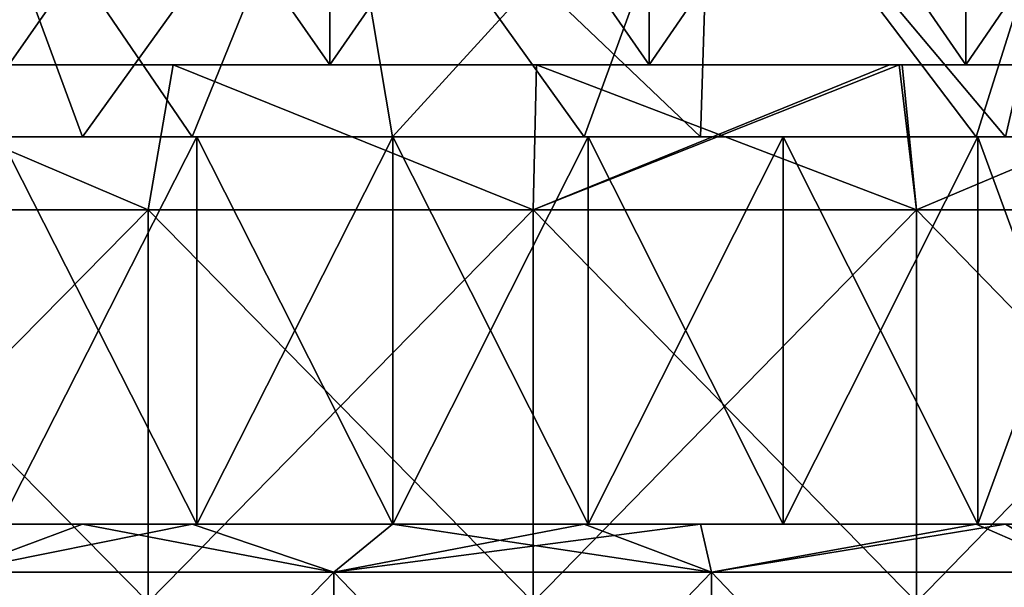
# Model space of a CAD drawing. Header units: inches. Extents: x -3.56 to 3.56, y -0.38 to 0.62.
# Tile 162 of 256: x 0.57 to 0.77, y 0.39 to 0.51. Entities that reach past the tile are written whole.
import ezdxf

# ---------------------------------------------------------------- set-up
doc = ezdxf.new("R2010")
doc.units = ezdxf.units.IN
doc.header["$LTSCALE"] = 65.185185
doc.header["$MEASUREMENT"] = 0
for name, color, linetype in [('1', 7, 'CONTINUOUS'), ('12', 7, 'CONTINUOUS'), ('13', 7, 'CONTINUOUS'), ('14', 7, 'CONTINUOUS'), ('15', 7, 'CONTINUOUS'), ('2', 7, 'CONTINUOUS'), ('3', 7, 'CONTINUOUS'), ('4', 7, 'CONTINUOUS'), ('6', 7, 'CONTINUOUS'), ('7', 7, 'CONTINUOUS')]:
    doc.layers.add(name, color=color, linetype=linetype)

msp = doc.modelspace()

# ---------------------------------------------------------------- linework, layer by layer
at = {"layer": '1', "color": 13, "linetype": 'Continuous', "true_color": 0xd67263}
for points in [[(0.56925, 0.5, 3.00273), (0.53084, 0.5, 2.92265), (0.48936, 0.5, 3.00273), (0.56925, 0.5, 3.00273)], [(0.56925, 0.5, 3.00273), (0.48936, 0.5, 3.00273), (0.50831, 0.5, 3.08281), (0.56925, 0.5, 3.00273)], [(0.50064, 0.5, -2.84311), (0.56491, 0.5, -2.81893), (0.57473, 0.5, -2.84311), (0.50064, 0.5, -2.84311)], [(0.50064, 0.5, -2.84311), (0.57473, 0.5, -2.84311), (0.5083, 0.5, -2.92319), (0.50064, 0.5, -2.84311)], [(0.505, 0.5, -3.32359), (0.51759, 0.5, -3.24351), (0.58271, 0.5, -3.32359), (0.505, 0.5, -3.32359)], [(0.505, 0.5, -3.32359), (0.58271, 0.5, -3.32359), (0.50625, 0.5, -3.40367), (0.505, 0.5, -3.32359)], [(0.58334, 0.5, 3.32305), (0.518, 0.5, 3.24297), (0.50555, 0.5, 3.32305), (0.58334, 0.5, 3.32305)], [(0.58334, 0.5, 3.32305), (0.50555, 0.5, 3.32305), (0.50707, 0.5, 3.40313), (0.58334, 0.5, 3.32305)], [(0.50625, 0.5, -3.40367), (0.58271, 0.5, -3.32359), (0.58414, 0.5, -3.40367), (0.50625, 0.5, -3.40367)], [(0.50625, 0.5, -3.40367), (0.58414, 0.5, -3.40367), (0.50959, 0.5, -3.48375), (0.50625, 0.5, -3.40367)], [(0.58509, 0.5, 3.40313), (0.58334, 0.5, 3.32305), (0.50707, 0.5, 3.40313), (0.58509, 0.5, 3.40313)], [(0.58509, 0.5, 3.40313), (0.50707, 0.5, 3.40313), (0.51135, 0.5, 3.48321), (0.58509, 0.5, 3.40313)], [(0.5083, 0.5, -2.92319), (0.57473, 0.5, -2.84311), (0.5882, 0.5, -2.92319), (0.5083, 0.5, -2.92319)], [(0.5083, 0.5, -2.92319), (0.5882, 0.5, -2.92319), (0.54967, 0.5, -3.00327), (0.5083, 0.5, -2.92319)], [(0.58738, 0.5, 3.08281), (0.56925, 0.5, 3.00273), (0.50831, 0.5, 3.08281), (0.58738, 0.5, 3.08281)], [(0.58738, 0.5, 3.08281), (0.50831, 0.5, 3.08281), (0.51965, 0.5, 3.16289), (0.58738, 0.5, 3.08281)], [(0.58643, 0.5, 2.84257), (0.50841, 0.5, 2.84257), (0.53084, 0.5, 2.92265), (0.58643, 0.5, 2.84257)], [(0.50841, 0.5, 2.84257), (0.58643, 0.5, 2.84257), (0.56491, 0.5, 2.81893), (0.50841, 0.5, 2.84257)], [(0.50959, 0.5, -3.48375), (0.58414, 0.5, -3.40367), (0.58797, 0.5, -3.48375), (0.50959, 0.5, -3.48375)], [(0.50959, 0.5, -3.48375), (0.58797, 0.5, -3.48375), (0.52393, 0.5, -3.52375), (0.50959, 0.5, -3.48375)], [(0.59, 0.5, 3.48321), (0.58509, 0.5, 3.40313), (0.51135, 0.5, 3.48321), (0.59, 0.5, 3.48321)], [(0.59, 0.5, 3.48321), (0.51135, 0.5, 3.48321), (0.52393, 0.5, 3.52375), (0.59, 0.5, 3.48321)], [(0.51759, 0.5, -3.24351), (0.51932, 0.5, -3.16343), (0.59722, 0.5, -3.24351), (0.51759, 0.5, -3.24351)], [(0.51759, 0.5, -3.24351), (0.59722, 0.5, -3.24351), (0.58271, 0.5, -3.32359), (0.51759, 0.5, -3.24351)], [(0.5977, 0.5, 3.24297), (0.51965, 0.5, 3.16289), (0.518, 0.5, 3.24297), (0.5977, 0.5, 3.24297)], [(0.5977, 0.5, 3.24297), (0.518, 0.5, 3.24297), (0.58334, 0.5, 3.32305), (0.5977, 0.5, 3.24297)], [(0.51917, 0.5, -3.08335), (0.54967, 0.5, -3.00327), (0.59823, 0.5, -3.08335), (0.51917, 0.5, -3.08335)], [(0.51917, 0.5, -3.08335), (0.59823, 0.5, -3.08335), (0.51932, 0.5, -3.16343), (0.51917, 0.5, -3.08335)], [(0.51932, 0.5, -3.16343), (0.59823, 0.5, -3.08335), (0.59921, 0.5, -3.16343), (0.51932, 0.5, -3.16343)], [(0.51932, 0.5, -3.16343), (0.59921, 0.5, -3.16343), (0.59722, 0.5, -3.24351), (0.51932, 0.5, -3.16343)], [(0.5996, 0.5, 3.16289), (0.58738, 0.5, 3.08281), (0.51965, 0.5, 3.16289), (0.5996, 0.5, 3.16289)], [(0.5996, 0.5, 3.16289), (0.51965, 0.5, 3.16289), (0.5977, 0.5, 3.24297), (0.5996, 0.5, 3.16289)], [(0.52393, 0.5, -3.52375), (0.58797, 0.5, -3.48375), (0.59845, 0.5, -3.51187), (0.52393, 0.5, -3.52375)], [(0.59845, 0.5, 3.51187), (0.59, 0.5, 3.48321), (0.52393, 0.5, 3.52375), (0.59845, 0.5, 3.51187)], [(0.61075, 0.5, 2.92265), (0.58643, 0.5, 2.84257), (0.53084, 0.5, 2.92265), (0.61075, 0.5, 2.92265)], [(0.61075, 0.5, 2.92265), (0.53084, 0.5, 2.92265), (0.56925, 0.5, 3.00273), (0.61075, 0.5, 2.92265)], [(0.54967, 0.5, -3.00327), (0.5882, 0.5, -2.92319), (0.62957, 0.5, -3.00327), (0.54967, 0.5, -3.00327)], [(0.54967, 0.5, -3.00327), (0.62957, 0.5, -3.00327), (0.59823, 0.5, -3.08335), (0.54967, 0.5, -3.00327)], [(0.56491, 0.5, -2.81893), (0.63045, 0.5, -2.80499), (0.57473, 0.5, -2.84311), (0.56491, 0.5, -2.81893)], [(0.56491, 0.5, 2.81893), (0.58643, 0.5, 2.84257), (0.63045, 0.5, 2.80499), (0.56491, 0.5, 2.81893)], [(0.64914, 0.5, 3.00273), (0.61075, 0.5, 2.92265), (0.56925, 0.5, 3.00273), (0.64914, 0.5, 3.00273)], [(0.64914, 0.5, 3.00273), (0.56925, 0.5, 3.00273), (0.58738, 0.5, 3.08281), (0.64914, 0.5, 3.00273)], [(0.57473, 0.5, -2.84311), (0.63045, 0.5, -2.80499), (0.64882, 0.5, -2.84311), (0.57473, 0.5, -2.84311)], [(0.57473, 0.5, -2.84311), (0.64882, 0.5, -2.84311), (0.5882, 0.5, -2.92319), (0.57473, 0.5, -2.84311)], [(0.58271, 0.5, -3.32359), (0.59722, 0.5, -3.24351), (0.66041, 0.5, -3.32359), (0.58271, 0.5, -3.32359)], [(0.58271, 0.5, -3.32359), (0.66041, 0.5, -3.32359), (0.58414, 0.5, -3.40367), (0.58271, 0.5, -3.32359)], [(0.66113, 0.5, 3.32305), (0.5977, 0.5, 3.24297), (0.58334, 0.5, 3.32305), (0.66113, 0.5, 3.32305)], [(0.66113, 0.5, 3.32305), (0.58334, 0.5, 3.32305), (0.58509, 0.5, 3.40313), (0.66113, 0.5, 3.32305)], [(0.58414, 0.5, -3.40367), (0.66041, 0.5, -3.32359), (0.66203, 0.5, -3.40367), (0.58414, 0.5, -3.40367)], [(0.58414, 0.5, -3.40367), (0.66203, 0.5, -3.40367), (0.58797, 0.5, -3.48375), (0.58414, 0.5, -3.40367)], [(0.66311, 0.5, 3.40313), (0.66113, 0.5, 3.32305), (0.58509, 0.5, 3.40313), (0.66311, 0.5, 3.40313)], [(0.66311, 0.5, 3.40313), (0.58509, 0.5, 3.40313), (0.59, 0.5, 3.48321), (0.66311, 0.5, 3.40313)], [(0.66445, 0.5, 2.84257), (0.58643, 0.5, 2.84257), (0.61075, 0.5, 2.92265), (0.66445, 0.5, 2.84257)], [(0.58643, 0.5, 2.84257), (0.66445, 0.5, 2.84257), (0.63045, 0.5, 2.80499), (0.58643, 0.5, 2.84257)], [(0.66645, 0.5, 3.08281), (0.64914, 0.5, 3.00273), (0.58738, 0.5, 3.08281), (0.66645, 0.5, 3.08281)], [(0.66645, 0.5, 3.08281), (0.58738, 0.5, 3.08281), (0.5996, 0.5, 3.16289), (0.66645, 0.5, 3.08281)], [(0.58797, 0.5, -3.48375), (0.66203, 0.5, -3.40367), (0.66634, 0.5, -3.48375), (0.58797, 0.5, -3.48375)], [(0.58797, 0.5, -3.48375), (0.66634, 0.5, -3.48375), (0.59845, 0.5, -3.51187), (0.58797, 0.5, -3.48375)], [(0.5882, 0.5, -2.92319), (0.64882, 0.5, -2.84311), (0.6681, 0.5, -2.92319), (0.5882, 0.5, -2.92319)], [(0.5882, 0.5, -2.92319), (0.6681, 0.5, -2.92319), (0.62957, 0.5, -3.00327), (0.5882, 0.5, -2.92319)], [(0.66866, 0.5, 3.48321), (0.66311, 0.5, 3.40313), (0.59, 0.5, 3.48321), (0.66866, 0.5, 3.48321)], [(0.66866, 0.5, 3.48321), (0.59, 0.5, 3.48321), (0.59845, 0.5, 3.51187), (0.66866, 0.5, 3.48321)], [(0.59722, 0.5, -3.24351), (0.59921, 0.5, -3.16343), (0.67686, 0.5, -3.24351), (0.59722, 0.5, -3.24351)], [(0.59722, 0.5, -3.24351), (0.67686, 0.5, -3.24351), (0.66041, 0.5, -3.32359), (0.59722, 0.5, -3.24351)], [(0.67739, 0.5, 3.24297), (0.5996, 0.5, 3.16289), (0.5977, 0.5, 3.24297), (0.67739, 0.5, 3.24297)], [(0.67739, 0.5, 3.24297), (0.5977, 0.5, 3.24297), (0.66113, 0.5, 3.32305), (0.67739, 0.5, 3.24297)], [(0.59823, 0.5, -3.08335), (0.62957, 0.5, -3.00327), (0.67729, 0.5, -3.08335), (0.59823, 0.5, -3.08335)], [(0.59823, 0.5, -3.08335), (0.67729, 0.5, -3.08335), (0.59921, 0.5, -3.16343), (0.59823, 0.5, -3.08335)], [(0.66634, 0.5, -3.48375), (0.67267, 0.5, -3.49841), (0.59845, 0.5, -3.51187), (0.66634, 0.5, -3.48375)], [(0.67267, 0.5, 3.49841), (0.66866, 0.5, 3.48321), (0.59845, 0.5, 3.51187), (0.67267, 0.5, 3.49841)], [(0.59921, 0.5, -3.16343), (0.67729, 0.5, -3.08335), (0.67911, 0.5, -3.16343), (0.59921, 0.5, -3.16343)], [(0.59921, 0.5, -3.16343), (0.67911, 0.5, -3.16343), (0.67686, 0.5, -3.24351), (0.59921, 0.5, -3.16343)], [(0.67954, 0.5, 3.16289), (0.66645, 0.5, 3.08281), (0.5996, 0.5, 3.16289), (0.67954, 0.5, 3.16289)], [(0.67954, 0.5, 3.16289), (0.5996, 0.5, 3.16289), (0.67739, 0.5, 3.24297), (0.67954, 0.5, 3.16289)], [(0.69067, 0.5, 2.92265), (0.66445, 0.5, 2.84257), (0.61075, 0.5, 2.92265), (0.69067, 0.5, 2.92265)], [(0.69067, 0.5, 2.92265), (0.61075, 0.5, 2.92265), (0.64914, 0.5, 3.00273), (0.69067, 0.5, 2.92265)], [(0.62957, 0.5, -3.00327), (0.6681, 0.5, -2.92319), (0.70948, 0.5, -3.00327), (0.62957, 0.5, -3.00327)], [(0.62957, 0.5, -3.00327), (0.70948, 0.5, -3.00327), (0.67729, 0.5, -3.08335), (0.62957, 0.5, -3.00327)], [(0.63045, 0.5, -2.80499), (0.69564, 0.5, -2.78955), (0.64882, 0.5, -2.84311), (0.63045, 0.5, -2.80499)], [(0.63045, 0.5, 2.80499), (0.66445, 0.5, 2.84257), (0.69564, 0.5, 2.78955), (0.63045, 0.5, 2.80499)], [(0.64882, 0.5, -2.84311), (0.69564, 0.5, -2.78955), (0.72291, 0.5, -2.84311), (0.64882, 0.5, -2.84311)], [(0.64882, 0.5, -2.84311), (0.72291, 0.5, -2.84311), (0.6681, 0.5, -2.92319), (0.64882, 0.5, -2.84311)], [(0.72904, 0.5, 3.00273), (0.69067, 0.5, 2.92265), (0.64914, 0.5, 3.00273), (0.72904, 0.5, 3.00273)], [(0.72904, 0.5, 3.00273), (0.64914, 0.5, 3.00273), (0.66645, 0.5, 3.08281), (0.72904, 0.5, 3.00273)], [(0.66041, 0.5, -3.32359), (0.67686, 0.5, -3.24351), (0.73811, 0.5, -3.32359), (0.66041, 0.5, -3.32359)], [(0.66041, 0.5, -3.32359), (0.73811, 0.5, -3.32359), (0.66203, 0.5, -3.40367), (0.66041, 0.5, -3.32359)], [(0.73891, 0.5, 3.32305), (0.67739, 0.5, 3.24297), (0.66113, 0.5, 3.32305), (0.73891, 0.5, 3.32305)], [(0.73891, 0.5, 3.32305), (0.66113, 0.5, 3.32305), (0.66311, 0.5, 3.40313), (0.73891, 0.5, 3.32305)], [(0.66203, 0.5, -3.40367), (0.73811, 0.5, -3.32359), (0.73992, 0.5, -3.40367), (0.66203, 0.5, -3.40367)], [(0.66203, 0.5, -3.40367), (0.73992, 0.5, -3.40367), (0.66634, 0.5, -3.48375), (0.66203, 0.5, -3.40367)], [(0.74112, 0.5, 3.40313), (0.73891, 0.5, 3.32305), (0.66311, 0.5, 3.40313), (0.74112, 0.5, 3.40313)], [(0.74112, 0.5, 3.40313), (0.66311, 0.5, 3.40313), (0.66866, 0.5, 3.48321), (0.74112, 0.5, 3.40313)], [(0.74247, 0.5, 2.84257), (0.66445, 0.5, 2.84257), (0.69067, 0.5, 2.92265), (0.74247, 0.5, 2.84257)], [(0.66445, 0.5, 2.84257), (0.74247, 0.5, 2.84257), (0.69564, 0.5, 2.78955), (0.66445, 0.5, 2.84257)], [(0.66634, 0.5, -3.48375), (0.73992, 0.5, -3.40367), (0.74473, 0.5, -3.48377), (0.66634, 0.5, -3.48375)], [(0.66634, 0.5, -3.48375), (0.74473, 0.5, -3.48377), (0.67267, 0.5, -3.49841), (0.66634, 0.5, -3.48375)], [(0.74552, 0.5, 3.08281), (0.72904, 0.5, 3.00273), (0.66645, 0.5, 3.08281), (0.74552, 0.5, 3.08281)], [(0.74552, 0.5, 3.08281), (0.66645, 0.5, 3.08281), (0.67954, 0.5, 3.16289), (0.74552, 0.5, 3.08281)], [(0.6681, 0.5, -2.92319), (0.72291, 0.5, -2.84311), (0.748, 0.5, -2.92319), (0.6681, 0.5, -2.92319)], [(0.6681, 0.5, -2.92319), (0.748, 0.5, -2.92319), (0.70948, 0.5, -3.00327), (0.6681, 0.5, -2.92319)], [(0.74731, 0.5, 3.48322), (0.74112, 0.5, 3.40313), (0.66866, 0.5, 3.48321), (0.74731, 0.5, 3.48322)], [(0.74731, 0.5, 3.48322), (0.66866, 0.5, 3.48321), (0.67267, 0.5, 3.49841), (0.74731, 0.5, 3.48322)], [(0.67686, 0.5, -3.24351), (0.67911, 0.5, -3.16343), (0.75649, 0.5, -3.24351), (0.67686, 0.5, -3.24351)], [(0.67686, 0.5, -3.24351), (0.75649, 0.5, -3.24351), (0.73811, 0.5, -3.32359), (0.67686, 0.5, -3.24351)], [(0.67729, 0.5, -3.08335), (0.70948, 0.5, -3.00327), (0.75635, 0.5, -3.08335), (0.67729, 0.5, -3.08335)], [(0.67729, 0.5, -3.08335), (0.75635, 0.5, -3.08335), (0.67911, 0.5, -3.16343), (0.67729, 0.5, -3.08335)], [(0.75709, 0.5, 3.24297), (0.67954, 0.5, 3.16289), (0.67739, 0.5, 3.24297), (0.75709, 0.5, 3.24297)], [(0.75709, 0.5, 3.24297), (0.67739, 0.5, 3.24297), (0.73891, 0.5, 3.32305), (0.75709, 0.5, 3.24297)], [(0.67911, 0.5, -3.16343), (0.75635, 0.5, -3.08335), (0.759, 0.5, -3.16343), (0.67911, 0.5, -3.16343)], [(0.67911, 0.5, -3.16343), (0.759, 0.5, -3.16343), (0.75649, 0.5, -3.24351), (0.67911, 0.5, -3.16343)], [(0.75949, 0.5, 3.16289), (0.74552, 0.5, 3.08281), (0.67954, 0.5, 3.16289), (0.75949, 0.5, 3.16289)], [(0.75949, 0.5, 3.16289), (0.67954, 0.5, 3.16289), (0.75709, 0.5, 3.24297), (0.75949, 0.5, 3.16289)], [(0.77058, 0.5, 2.92265), (0.74247, 0.5, 2.84257), (0.69067, 0.5, 2.92265), (0.77058, 0.5, 2.92265)], [(0.77058, 0.5, 2.92265), (0.69067, 0.5, 2.92265), (0.72904, 0.5, 3.00273), (0.77058, 0.5, 2.92265)], [(0.69564, 0.5, -2.78955), (0.76036, 0.5, -2.77263), (0.72291, 0.5, -2.84311), (0.69564, 0.5, -2.78955)], [(0.69564, 0.5, 2.78955), (0.74247, 0.5, 2.84257), (0.76036, 0.5, 2.77263), (0.69564, 0.5, 2.78955)], [(0.70948, 0.5, -3.00327), (0.748, 0.5, -2.92319), (0.78939, 0.5, -3.00327), (0.70948, 0.5, -3.00327)], [(0.70948, 0.5, -3.00327), (0.78939, 0.5, -3.00327), (0.75635, 0.5, -3.08335), (0.70948, 0.5, -3.00327)], [(0.76036, 0.5, -2.77263), (0.7939, 0.5, -2.76321), (0.72291, 0.5, -2.84311), (0.76036, 0.5, -2.77263)], [(0.72291, 0.5, -2.84311), (0.7939, 0.5, -2.76321), (0.797, 0.5, -2.84311), (0.72291, 0.5, -2.84311)], [(0.72291, 0.5, -2.84311), (0.797, 0.5, -2.84311), (0.748, 0.5, -2.92319), (0.72291, 0.5, -2.84311)], [(0.80893, 0.5, 3.00273), (0.77058, 0.5, 2.92265), (0.72904, 0.5, 3.00273), (0.80893, 0.5, 3.00273)], [(0.80893, 0.5, 3.00273), (0.72904, 0.5, 3.00273), (0.74552, 0.5, 3.08281), (0.80893, 0.5, 3.00273)], [(0.73811, 0.5, -3.32359), (0.75649, 0.5, -3.24351), (0.81582, 0.5, -3.32359), (0.73811, 0.5, -3.32359)], [(0.73811, 0.5, -3.32359), (0.81582, 0.5, -3.32359), (0.73992, 0.5, -3.40367), (0.73811, 0.5, -3.32359)], [(0.8167, 0.5, 3.32305), (0.75709, 0.5, 3.24297), (0.73891, 0.5, 3.32305), (0.8167, 0.5, 3.32305)], [(0.8167, 0.5, 3.32305), (0.73891, 0.5, 3.32305), (0.74112, 0.5, 3.40313), (0.8167, 0.5, 3.32305)], [(0.73992, 0.5, -3.40367), (0.81582, 0.5, -3.32359), (0.81782, 0.5, -3.40367), (0.73992, 0.5, -3.40367)], [(0.73992, 0.5, -3.40367), (0.81782, 0.5, -3.40367), (0.74473, 0.5, -3.48377), (0.73992, 0.5, -3.40367)], [(0.81914, 0.5, 3.40313), (0.8167, 0.5, 3.32305), (0.74112, 0.5, 3.40313), (0.81914, 0.5, 3.40313)], [(0.81914, 0.5, 3.40313), (0.74112, 0.5, 3.40313), (0.74731, 0.5, 3.48322), (0.81914, 0.5, 3.40313)], [(0.82049, 0.5, 2.84257), (0.74247, 0.5, 2.84257), (0.77058, 0.5, 2.92265), (0.82049, 0.5, 2.84257)], [(0.74247, 0.5, 2.84257), (0.82049, 0.5, 2.84257), (0.76036, 0.5, 2.77263), (0.74247, 0.5, 2.84257)], [(0.74473, 0.5, -3.48377), (0.81782, 0.5, -3.40367), (0.74673, 0.5, -3.48334), (0.74473, 0.5, -3.48377)], [(0.82459, 0.5, 3.08281), (0.80893, 0.5, 3.00273), (0.74552, 0.5, 3.08281), (0.82459, 0.5, 3.08281)], [(0.82459, 0.5, 3.08281), (0.74552, 0.5, 3.08281), (0.75949, 0.5, 3.16289), (0.82459, 0.5, 3.08281)], [(0.74673, 0.5, -3.48334), (0.81782, 0.5, -3.40367), (0.82053, 0.5, -3.46669), (0.74673, 0.5, -3.48334)], [(0.82053, 0.5, 3.46669), (0.81914, 0.5, 3.40313), (0.74731, 0.5, 3.48322), (0.82053, 0.5, 3.46669)], [(0.748, 0.5, -2.92319), (0.797, 0.5, -2.84311), (0.8279, 0.5, -2.92319), (0.748, 0.5, -2.92319)], [(0.748, 0.5, -2.92319), (0.8279, 0.5, -2.92319), (0.78939, 0.5, -3.00327), (0.748, 0.5, -2.92319)], [(0.75635, 0.5, -3.08335), (0.78939, 0.5, -3.00327), (0.83541, 0.5, -3.08335), (0.75635, 0.5, -3.08335)], [(0.75635, 0.5, -3.08335), (0.83541, 0.5, -3.08335), (0.759, 0.5, -3.16343), (0.75635, 0.5, -3.08335)], [(0.75649, 0.5, -3.24351), (0.759, 0.5, -3.16343), (0.83613, 0.5, -3.24351), (0.75649, 0.5, -3.24351)], [(0.75649, 0.5, -3.24351), (0.83613, 0.5, -3.24351), (0.81582, 0.5, -3.32359), (0.75649, 0.5, -3.24351)], [(0.83679, 0.5, 3.24297), (0.75949, 0.5, 3.16289), (0.75709, 0.5, 3.24297), (0.83679, 0.5, 3.24297)], [(0.83679, 0.5, 3.24297), (0.75709, 0.5, 3.24297), (0.8167, 0.5, 3.32305), (0.83679, 0.5, 3.24297)], [(0.759, 0.5, -3.16343), (0.83541, 0.5, -3.08335), (0.8389, 0.5, -3.16343), (0.759, 0.5, -3.16343)], [(0.759, 0.5, -3.16343), (0.8389, 0.5, -3.16343), (0.83613, 0.5, -3.24351), (0.759, 0.5, -3.16343)], [(0.83944, 0.5, 3.16289), (0.82459, 0.5, 3.08281), (0.75949, 0.5, 3.16289), (0.83944, 0.5, 3.16289)], [(0.83944, 0.5, 3.16289), (0.75949, 0.5, 3.16289), (0.83679, 0.5, 3.24297), (0.83944, 0.5, 3.16289)], [(0.76036, 0.5, 2.77263), (0.82049, 0.5, 2.84257), (0.79578, 0.5, 2.76267), (0.76036, 0.5, 2.77263)]]:
    msp.add_3dface(points, dxfattribs=at)
at = {"layer": '12', "color": 13, "linetype": 'Continuous', "true_color": 0xd67263}
for points in [[(0.52221, 0.40625, -2.63625), (0.57993, 0.40625, -2.62416), (0.60328, 0.40625, -2.69428), (0.52221, 0.40625, -2.63625)], [(0.52221, 0.40625, -2.63625), (0.60328, 0.40625, -2.69428), (0.5631, 0.40625, -2.70296), (0.52221, 0.40625, -2.63625)], [(0.57993, 0.40625, 2.62416), (0.52221, 0.40625, 2.63625), (0.60328, 0.40625, 2.69428), (0.57993, 0.40625, 2.62416)], [(0.52221, 0.40625, 2.63625), (0.52273, 0.40625, 2.71105), (0.60328, 0.40625, 2.69428), (0.52221, 0.40625, 2.63625)], [(0.52273, 0.40625, 2.71105), (0.5631, 0.40625, 2.70296), (0.60328, 0.40625, 2.69428), (0.52273, 0.40625, 2.71105)], [(0.57993, 0.40625, -2.62416), (0.60233, 0.40625, -2.61911), (0.60328, 0.40625, -2.69428), (0.57993, 0.40625, -2.62416)], [(0.60233, 0.40625, 2.61911), (0.57993, 0.40625, 2.62416), (0.60328, 0.40625, 2.69428), (0.60233, 0.40625, 2.61911)], [(0.60233, 0.40625, -2.61911), (0.64326, 0.40625, -2.60936), (0.68322, 0.40625, -2.67512), (0.60233, 0.40625, -2.61911)], [(0.60233, 0.40625, -2.61911), (0.68322, 0.40625, -2.67512), (0.64329, 0.40625, -2.68501), (0.60233, 0.40625, -2.61911)], [(0.60233, 0.40625, -2.61911), (0.64329, 0.40625, -2.68501), (0.60328, 0.40625, -2.69428), (0.60233, 0.40625, -2.61911)], [(0.64326, 0.40625, 2.60936), (0.60233, 0.40625, 2.61911), (0.68322, 0.40625, 2.67512), (0.64326, 0.40625, 2.60936)], [(0.60233, 0.40625, 2.61911), (0.60328, 0.40625, 2.69428), (0.68322, 0.40625, 2.67512), (0.60233, 0.40625, 2.61911)], [(0.60328, 0.40625, 2.69428), (0.64329, 0.40625, 2.68501), (0.68322, 0.40625, 2.67512), (0.60328, 0.40625, 2.69428)], [(0.64326, 0.40625, -2.60936), (0.68242, 0.40625, -2.5994), (0.68322, 0.40625, -2.67512), (0.64326, 0.40625, -2.60936)], [(0.68242, 0.40625, 2.5994), (0.64326, 0.40625, 2.60936), (0.68322, 0.40625, 2.67512), (0.68242, 0.40625, 2.5994)], [(0.68242, 0.40625, -2.5994), (0.70613, 0.40625, -2.59307), (0.76277, 0.40625, -2.65352), (0.68242, 0.40625, -2.5994)], [(0.68242, 0.40625, -2.5994), (0.76277, 0.40625, -2.65352), (0.72305, 0.40625, -2.66462), (0.68242, 0.40625, -2.5994)], [(0.68242, 0.40625, -2.5994), (0.72305, 0.40625, -2.66462), (0.68322, 0.40625, -2.67512), (0.68242, 0.40625, -2.5994)], [(0.70613, 0.40625, 2.59307), (0.68242, 0.40625, 2.5994), (0.76277, 0.40625, 2.65352), (0.70613, 0.40625, 2.59307)], [(0.68242, 0.40625, 2.5994), (0.68322, 0.40625, 2.67512), (0.76277, 0.40625, 2.65352), (0.68242, 0.40625, 2.5994)], [(0.68322, 0.40625, 2.67512), (0.72305, 0.40625, 2.66462), (0.76277, 0.40625, 2.65352), (0.68322, 0.40625, 2.67512)], [(0.70613, 0.40625, -2.59307), (0.76246, 0.40625, -2.57707), (0.76277, 0.40625, -2.65352), (0.70613, 0.40625, -2.59307)], [(0.76246, 0.40625, 2.57707), (0.70613, 0.40625, 2.59307), (0.76277, 0.40625, 2.65352), (0.76246, 0.40625, 2.57707)], [(0.76246, 0.40625, -2.57707), (0.76844, 0.40625, -2.5753), (0.84288, 0.40625, -2.62917), (0.76246, 0.40625, -2.57707)], [(0.76246, 0.40625, -2.57707), (0.84288, 0.40625, -2.62917), (0.79181, 0.40625, -2.64499), (0.76246, 0.40625, -2.57707)], [(0.76246, 0.40625, -2.57707), (0.79181, 0.40625, -2.64499), (0.76277, 0.40625, -2.65352), (0.76246, 0.40625, -2.57707)], [(0.76844, 0.40625, 2.5753), (0.76246, 0.40625, 2.57707), (0.84288, 0.40625, 2.62917), (0.76844, 0.40625, 2.5753)], [(0.76246, 0.40625, 2.57707), (0.76277, 0.40625, 2.65352), (0.84288, 0.40625, 2.62917), (0.76246, 0.40625, 2.57707)], [(0.76277, 0.40625, 2.65352), (0.79181, 0.40625, 2.64499), (0.84288, 0.40625, 2.62917), (0.76277, 0.40625, 2.65352)]]:
    msp.add_3dface(points, dxfattribs=at)
at = {"layer": '13', "color": 13, "linetype": 'Continuous', "true_color": 0xd67263}
for points in [[(0.57993, 0.48525, -2.62416), (0.52221, 0.48525, -2.63625), (0.60328, 0.48525, -2.69428), (0.57993, 0.48525, -2.62416)], [(0.60328, 0.48525, -2.69428), (0.52221, 0.48525, -2.63625), (0.52273, 0.48525, -2.71105), (0.60328, 0.48525, -2.69428)], [(0.52221, 0.48525, 2.63625), (0.57993, 0.48525, 2.62416), (0.60328, 0.48525, 2.69428), (0.52221, 0.48525, 2.63625)], [(0.5631, 0.48525, 2.70296), (0.52221, 0.48525, 2.63625), (0.60328, 0.48525, 2.69428), (0.5631, 0.48525, 2.70296)], [(0.5631, 0.48525, -2.70296), (0.60328, 0.48525, -2.69428), (0.52273, 0.48525, -2.71105), (0.5631, 0.48525, -2.70296)], [(0.60233, 0.48525, -2.61911), (0.57993, 0.48525, -2.62416), (0.60328, 0.48525, -2.69428), (0.60233, 0.48525, -2.61911)], [(0.57993, 0.48525, 2.62416), (0.60233, 0.48525, 2.61911), (0.60328, 0.48525, 2.69428), (0.57993, 0.48525, 2.62416)], [(0.64326, 0.48525, -2.60936), (0.60233, 0.48525, -2.61911), (0.68322, 0.48525, -2.67512), (0.64326, 0.48525, -2.60936)], [(0.68322, 0.48525, -2.67512), (0.60233, 0.48525, -2.61911), (0.60328, 0.48525, -2.69428), (0.68322, 0.48525, -2.67512)], [(0.60233, 0.48525, 2.61911), (0.64326, 0.48525, 2.60936), (0.68322, 0.48525, 2.67512), (0.60233, 0.48525, 2.61911)], [(0.60328, 0.48525, 2.69428), (0.60233, 0.48525, 2.61911), (0.64329, 0.48525, 2.68501), (0.60328, 0.48525, 2.69428)], [(0.64329, 0.48525, 2.68501), (0.60233, 0.48525, 2.61911), (0.68322, 0.48525, 2.67512), (0.64329, 0.48525, 2.68501)], [(0.64329, 0.48525, -2.68501), (0.68322, 0.48525, -2.67512), (0.60328, 0.48525, -2.69428), (0.64329, 0.48525, -2.68501)], [(0.68242, 0.48525, -2.5994), (0.64326, 0.48525, -2.60936), (0.68322, 0.48525, -2.67512), (0.68242, 0.48525, -2.5994)], [(0.64326, 0.48525, 2.60936), (0.68242, 0.48525, 2.5994), (0.68322, 0.48525, 2.67512), (0.64326, 0.48525, 2.60936)], [(0.70613, 0.48525, -2.59307), (0.68242, 0.48525, -2.5994), (0.76277, 0.48525, -2.65352), (0.70613, 0.48525, -2.59307)], [(0.76277, 0.48525, -2.65352), (0.68242, 0.48525, -2.5994), (0.68322, 0.48525, -2.67512), (0.76277, 0.48525, -2.65352)], [(0.68242, 0.48525, 2.5994), (0.70613, 0.48525, 2.59307), (0.76277, 0.48525, 2.65352), (0.68242, 0.48525, 2.5994)], [(0.68322, 0.48525, 2.67512), (0.68242, 0.48525, 2.5994), (0.72305, 0.48525, 2.66462), (0.68322, 0.48525, 2.67512)], [(0.72305, 0.48525, 2.66462), (0.68242, 0.48525, 2.5994), (0.76277, 0.48525, 2.65352), (0.72305, 0.48525, 2.66462)], [(0.72305, 0.48525, -2.66462), (0.76277, 0.48525, -2.65352), (0.68322, 0.48525, -2.67512), (0.72305, 0.48525, -2.66462)], [(0.76246, 0.48525, -2.57707), (0.70613, 0.48525, -2.59307), (0.76277, 0.48525, -2.65352), (0.76246, 0.48525, -2.57707)], [(0.70613, 0.48525, 2.59307), (0.76246, 0.48525, 2.57707), (0.76277, 0.48525, 2.65352), (0.70613, 0.48525, 2.59307)], [(0.76844, 0.48525, -2.5753), (0.76246, 0.48525, -2.57707), (0.84288, 0.48525, -2.62917), (0.76844, 0.48525, -2.5753)], [(0.84288, 0.48525, -2.62917), (0.76246, 0.48525, -2.57707), (0.76277, 0.48525, -2.65352), (0.84288, 0.48525, -2.62917)], [(0.76246, 0.48525, 2.57707), (0.76844, 0.48525, 2.5753), (0.84288, 0.48525, 2.62917), (0.76246, 0.48525, 2.57707)], [(0.76277, 0.48525, 2.65352), (0.76246, 0.48525, 2.57707), (0.79181, 0.48525, 2.64499), (0.76277, 0.48525, 2.65352)], [(0.79181, 0.48525, 2.64499), (0.76246, 0.48525, 2.57707), (0.84288, 0.48525, 2.62917), (0.79181, 0.48525, 2.64499)], [(0.79181, 0.48525, -2.64499), (0.84288, 0.48525, -2.62917), (0.76277, 0.48525, -2.65352), (0.79181, 0.48525, -2.64499)]]:
    msp.add_3dface(points, dxfattribs=at)
at = {"layer": '14', "color": 13, "linetype": 'Continuous', "true_color": 0xd67263}
for points in [[(0.5631, 0.40625, -2.70296), (0.60328, 0.40625, -2.69428), (0.5631, 0.48525, -2.70296), (0.5631, 0.40625, -2.70296)], [(0.60328, 0.40625, -2.69428), (0.60328, 0.48525, -2.69428), (0.5631, 0.48525, -2.70296), (0.60328, 0.40625, -2.69428)], [(0.60328, 0.40625, -2.69428), (0.64329, 0.40625, -2.68501), (0.60328, 0.48525, -2.69428), (0.60328, 0.40625, -2.69428)], [(0.64329, 0.40625, -2.68501), (0.64329, 0.48525, -2.68501), (0.60328, 0.48525, -2.69428), (0.64329, 0.40625, -2.68501)], [(0.64329, 0.40625, -2.68501), (0.68322, 0.40625, -2.67512), (0.64329, 0.48525, -2.68501), (0.64329, 0.40625, -2.68501)], [(0.68322, 0.40625, -2.67512), (0.68322, 0.48525, -2.67512), (0.64329, 0.48525, -2.68501), (0.68322, 0.40625, -2.67512)], [(0.68322, 0.40625, -2.67512), (0.72305, 0.40625, -2.66462), (0.68322, 0.48525, -2.67512), (0.68322, 0.40625, -2.67512)], [(0.72305, 0.40625, -2.66462), (0.72305, 0.48525, -2.66462), (0.68322, 0.48525, -2.67512), (0.72305, 0.40625, -2.66462)], [(0.72305, 0.40625, -2.66462), (0.76277, 0.40625, -2.65352), (0.72305, 0.48525, -2.66462), (0.72305, 0.40625, -2.66462)], [(0.76277, 0.40625, -2.65352), (0.76277, 0.48525, -2.65352), (0.72305, 0.48525, -2.66462), (0.76277, 0.40625, -2.65352)], [(0.76277, 0.40625, -2.65352), (0.79181, 0.40625, -2.64499), (0.76277, 0.48525, -2.65352), (0.76277, 0.40625, -2.65352)], [(0.79181, 0.40625, -2.64499), (0.79181, 0.48525, -2.64499), (0.76277, 0.48525, -2.65352), (0.79181, 0.40625, -2.64499)]]:
    msp.add_3dface(points, dxfattribs=at)
at = {"layer": '15', "color": 13, "linetype": 'Continuous', "true_color": 0xd67263}
for points in [[(0.60328, 0.40625, 2.69428), (0.5631, 0.40625, 2.70296), (0.60328, 0.48525, 2.69428), (0.60328, 0.40625, 2.69428)], [(0.5631, 0.40625, 2.70296), (0.5631, 0.48525, 2.70296), (0.60328, 0.48525, 2.69428), (0.5631, 0.40625, 2.70296)], [(0.64329, 0.40625, 2.68501), (0.60328, 0.40625, 2.69428), (0.64329, 0.48525, 2.68501), (0.64329, 0.40625, 2.68501)], [(0.60328, 0.40625, 2.69428), (0.60328, 0.48525, 2.69428), (0.64329, 0.48525, 2.68501), (0.60328, 0.40625, 2.69428)], [(0.68322, 0.40625, 2.67512), (0.64329, 0.40625, 2.68501), (0.68322, 0.48525, 2.67512), (0.68322, 0.40625, 2.67512)], [(0.64329, 0.40625, 2.68501), (0.64329, 0.48525, 2.68501), (0.68322, 0.48525, 2.67512), (0.64329, 0.40625, 2.68501)], [(0.72305, 0.40625, 2.66462), (0.68322, 0.40625, 2.67512), (0.72305, 0.48525, 2.66462), (0.72305, 0.40625, 2.66462)], [(0.68322, 0.40625, 2.67512), (0.68322, 0.48525, 2.67512), (0.72305, 0.48525, 2.66462), (0.68322, 0.40625, 2.67512)], [(0.76277, 0.40625, 2.65352), (0.72305, 0.40625, 2.66462), (0.76277, 0.48525, 2.65352), (0.76277, 0.40625, 2.65352)], [(0.72305, 0.40625, 2.66462), (0.72305, 0.48525, 2.66462), (0.76277, 0.48525, 2.65352), (0.72305, 0.40625, 2.66462)], [(0.79181, 0.40625, 2.64499), (0.76277, 0.40625, 2.65352), (0.79181, 0.48525, 2.64499), (0.79181, 0.40625, 2.64499)], [(0.76277, 0.40625, 2.65352), (0.76277, 0.48525, 2.65352), (0.79181, 0.48525, 2.64499), (0.76277, 0.40625, 2.65352)]]:
    msp.add_3dface(points, dxfattribs=at)
at = {"layer": '2', "color": 13, "linetype": 'Continuous', "true_color": 0xd67263}
for points in [[(0.52393, 0.5, -3.52375), (0.59333, 0.47038, -3.51274), (0.51441, 0.47038, -3.52517), (0.52393, 0.5, -3.52375)], [(0.52393, 0.5, 3.52375), (0.51441, 0.47038, 3.52517), (0.59333, 0.47038, 3.51274), (0.52393, 0.5, 3.52375)], [(0.52393, 0.5, -3.52375), (0.59845, 0.5, -3.51187), (0.59333, 0.47038, -3.51274), (0.52393, 0.5, -3.52375)], [(0.59845, 0.5, 3.51187), (0.52393, 0.5, 3.52375), (0.59333, 0.47038, 3.51274), (0.59845, 0.5, 3.51187)], [(0.59845, 0.5, -3.51187), (0.67196, 0.47038, -3.49855), (0.59333, 0.47038, -3.51274), (0.59845, 0.5, -3.51187)], [(0.59845, 0.5, 3.51187), (0.59333, 0.47038, 3.51274), (0.67196, 0.47038, 3.49855), (0.59845, 0.5, 3.51187)], [(0.59845, 0.5, -3.51187), (0.67267, 0.5, -3.49841), (0.67196, 0.47038, -3.49855), (0.59845, 0.5, -3.51187)], [(0.67267, 0.5, 3.49841), (0.59845, 0.5, 3.51187), (0.67196, 0.47038, 3.49855), (0.67267, 0.5, 3.49841)], [(0.74473, 0.5, -3.48377), (0.74673, 0.5, -3.48334), (0.67196, 0.47038, -3.49855), (0.74473, 0.5, -3.48377)], [(0.67267, 0.5, -3.49841), (0.74473, 0.5, -3.48377), (0.67196, 0.47038, -3.49855), (0.67267, 0.5, -3.49841)], [(0.74673, 0.5, -3.48334), (0.75024, 0.47038, -3.48261), (0.67196, 0.47038, -3.49855), (0.74673, 0.5, -3.48334)], [(0.67267, 0.5, 3.49841), (0.67196, 0.47038, 3.49855), (0.75024, 0.47038, 3.48261), (0.67267, 0.5, 3.49841)], [(0.74731, 0.5, 3.48322), (0.67267, 0.5, 3.49841), (0.75024, 0.47038, 3.48261), (0.74731, 0.5, 3.48322)], [(0.74673, 0.5, -3.48334), (0.82053, 0.5, -3.46669), (0.75024, 0.47038, -3.48261), (0.74673, 0.5, -3.48334)], [(0.82053, 0.5, 3.46669), (0.74731, 0.5, 3.48322), (0.75024, 0.47038, 3.48261), (0.82053, 0.5, 3.46669)], [(0.82053, 0.5, -3.46669), (0.82815, 0.47038, -3.4649), (0.75024, 0.47038, -3.48261), (0.82053, 0.5, -3.46669)], [(0.82053, 0.5, 3.46669), (0.75024, 0.47038, 3.48261), (0.82815, 0.47038, 3.4649), (0.82053, 0.5, 3.46669)], [(0.59333, 0.3903, -3.51274), (0.51441, 0.3903, -3.52517), (0.59333, 0.47038, -3.51274), (0.59333, 0.3903, -3.51274)], [(0.59333, 0.47038, -3.51274), (0.51441, 0.3903, -3.52517), (0.51441, 0.47038, -3.52517), (0.59333, 0.47038, -3.51274)], [(0.51441, 0.3903, 3.52517), (0.59333, 0.3903, 3.51274), (0.51441, 0.47038, 3.52517), (0.51441, 0.3903, 3.52517)], [(0.51441, 0.47038, 3.52517), (0.59333, 0.3903, 3.51274), (0.59333, 0.47038, 3.51274), (0.51441, 0.47038, 3.52517)], [(0.67196, 0.3903, -3.49855), (0.59333, 0.3903, -3.51274), (0.67196, 0.47038, -3.49855), (0.67196, 0.3903, -3.49855)], [(0.67196, 0.47038, -3.49855), (0.59333, 0.3903, -3.51274), (0.59333, 0.47038, -3.51274), (0.67196, 0.47038, -3.49855)], [(0.59333, 0.3903, 3.51274), (0.67196, 0.3903, 3.49855), (0.59333, 0.47038, 3.51274), (0.59333, 0.3903, 3.51274)], [(0.59333, 0.47038, 3.51274), (0.67196, 0.3903, 3.49855), (0.67196, 0.47038, 3.49855), (0.59333, 0.47038, 3.51274)], [(0.75024, 0.3903, -3.48261), (0.67196, 0.3903, -3.49855), (0.75024, 0.47038, -3.48261), (0.75024, 0.3903, -3.48261)], [(0.75024, 0.47038, -3.48261), (0.67196, 0.3903, -3.49855), (0.67196, 0.47038, -3.49855), (0.75024, 0.47038, -3.48261)], [(0.67196, 0.3903, 3.49855), (0.75024, 0.3903, 3.48261), (0.67196, 0.47038, 3.49855), (0.67196, 0.3903, 3.49855)], [(0.67196, 0.47038, 3.49855), (0.75024, 0.3903, 3.48261), (0.75024, 0.47038, 3.48261), (0.67196, 0.47038, 3.49855)], [(0.82815, 0.3903, -3.4649), (0.75024, 0.3903, -3.48261), (0.82815, 0.47038, -3.4649), (0.82815, 0.3903, -3.4649)], [(0.82815, 0.47038, -3.4649), (0.75024, 0.3903, -3.48261), (0.75024, 0.47038, -3.48261), (0.82815, 0.47038, -3.4649)], [(0.75024, 0.3903, 3.48261), (0.82815, 0.3903, 3.4649), (0.75024, 0.47038, 3.48261), (0.75024, 0.3903, 3.48261)], [(0.75024, 0.47038, 3.48261), (0.82815, 0.3903, 3.4649), (0.82815, 0.47038, 3.4649), (0.75024, 0.47038, 3.48261)]]:
    msp.add_3dface(points, dxfattribs=at)
at = {"layer": '3', "color": 13, "linetype": 'Continuous', "true_color": 0xd67263}
for points in [[(0.52221, 0.48525, -2.63625), (0.57993, 0.48525, -2.62416), (0.55357, 0.55657, -2.62987), (0.52221, 0.48525, -2.63625)], [(0.57993, 0.48525, -2.62416), (0.60233, 0.48525, -2.61911), (0.55357, 0.55657, -2.62987), (0.57993, 0.48525, -2.62416)], [(0.55357, 0.55657, -2.62987), (0.60233, 0.48525, -2.61911), (0.63126, 0.55657, -2.61231), (0.55357, 0.55657, -2.62987)], [(0.60233, 0.48525, -2.61911), (0.64326, 0.48525, -2.60936), (0.63126, 0.55657, -2.61231), (0.60233, 0.48525, -2.61911)], [(0.68242, 0.48525, -2.5994), (0.70613, 0.48525, -2.59307), (0.63126, 0.55657, -2.61231), (0.68242, 0.48525, -2.5994)], [(0.63126, 0.55657, -2.61231), (0.70613, 0.48525, -2.59307), (0.70839, 0.55657, -2.59246), (0.63126, 0.55657, -2.61231)], [(0.64326, 0.48525, -2.60936), (0.68242, 0.48525, -2.5994), (0.63126, 0.55657, -2.61231), (0.64326, 0.48525, -2.60936)], [(0.70613, 0.48525, -2.59307), (0.76246, 0.48525, -2.57707), (0.70839, 0.55657, -2.59246), (0.70613, 0.48525, -2.59307)], [(0.76246, 0.48525, -2.57707), (0.76844, 0.48525, -2.5753), (0.70839, 0.55657, -2.59246), (0.76246, 0.48525, -2.57707)], [(0.70839, 0.55657, -2.59246), (0.76844, 0.48525, -2.5753), (0.7849, 0.55657, -2.57033), (0.70839, 0.55657, -2.59246)], [(0.52221, 0.40625, -2.63625), (0.55357, 0.39641, -2.62987), (0.57993, 0.40625, -2.62416), (0.52221, 0.40625, -2.63625)], [(0.55357, 0.39641, -2.62987), (0.63126, 0.39641, -2.61231), (0.57993, 0.40625, -2.62416), (0.55357, 0.39641, -2.62987)], [(0.57993, 0.40625, -2.62416), (0.63126, 0.39641, -2.61231), (0.60233, 0.40625, -2.61911), (0.57993, 0.40625, -2.62416)], [(0.60233, 0.40625, -2.61911), (0.63126, 0.39641, -2.61231), (0.64326, 0.40625, -2.60936), (0.60233, 0.40625, -2.61911)], [(0.63126, 0.39641, -2.61231), (0.70839, 0.39641, -2.59246), (0.64326, 0.40625, -2.60936), (0.63126, 0.39641, -2.61231)], [(0.64326, 0.40625, -2.60936), (0.70839, 0.39641, -2.59246), (0.68242, 0.40625, -2.5994), (0.64326, 0.40625, -2.60936)], [(0.68242, 0.40625, -2.5994), (0.70839, 0.39641, -2.59246), (0.70613, 0.40625, -2.59307), (0.68242, 0.40625, -2.5994)], [(0.70613, 0.40625, -2.59307), (0.70839, 0.39641, -2.59246), (0.76246, 0.40625, -2.57707), (0.70613, 0.40625, -2.59307)], [(0.70839, 0.39641, -2.59246), (0.7849, 0.39641, -2.57033), (0.76246, 0.40625, -2.57707), (0.70839, 0.39641, -2.59246)], [(0.76246, 0.40625, -2.57707), (0.7849, 0.39641, -2.57033), (0.76844, 0.40625, -2.5753), (0.76246, 0.40625, -2.57707)], [(0.55357, 0.31633, -2.62987), (0.63126, 0.31633, -2.61231), (0.55357, 0.39641, -2.62987), (0.55357, 0.31633, -2.62987)], [(0.55357, 0.39641, -2.62987), (0.63126, 0.31633, -2.61231), (0.63126, 0.39641, -2.61231), (0.55357, 0.39641, -2.62987)], [(0.63126, 0.31633, -2.61231), (0.70839, 0.31633, -2.59246), (0.63126, 0.39641, -2.61231), (0.63126, 0.31633, -2.61231)], [(0.63126, 0.39641, -2.61231), (0.70839, 0.31633, -2.59246), (0.70839, 0.39641, -2.59246), (0.63126, 0.39641, -2.61231)], [(0.70839, 0.31633, -2.59246), (0.7849, 0.31633, -2.57033), (0.70839, 0.39641, -2.59246), (0.70839, 0.31633, -2.59246)], [(0.70839, 0.39641, -2.59246), (0.7849, 0.31633, -2.57033), (0.7849, 0.39641, -2.57033), (0.70839, 0.39641, -2.59246)]]:
    msp.add_3dface(points, dxfattribs=at)
at = {"layer": '4', "color": 13, "linetype": 'Continuous', "true_color": 0xd67263}
for points in [[(0.57993, 0.48525, 2.62416), (0.52221, 0.48525, 2.63625), (0.55357, 0.55657, 2.62987), (0.57993, 0.48525, 2.62416)], [(0.63126, 0.55657, 2.61231), (0.57993, 0.48525, 2.62416), (0.55357, 0.55657, 2.62987), (0.63126, 0.55657, 2.61231)], [(0.60233, 0.48525, 2.61911), (0.57993, 0.48525, 2.62416), (0.63126, 0.55657, 2.61231), (0.60233, 0.48525, 2.61911)], [(0.64326, 0.48525, 2.60936), (0.60233, 0.48525, 2.61911), (0.63126, 0.55657, 2.61231), (0.64326, 0.48525, 2.60936)], [(0.70839, 0.55657, 2.59246), (0.64326, 0.48525, 2.60936), (0.63126, 0.55657, 2.61231), (0.70839, 0.55657, 2.59246)], [(0.68242, 0.48525, 2.5994), (0.64326, 0.48525, 2.60936), (0.70839, 0.55657, 2.59246), (0.68242, 0.48525, 2.5994)], [(0.70613, 0.48525, 2.59307), (0.68242, 0.48525, 2.5994), (0.70839, 0.55657, 2.59246), (0.70613, 0.48525, 2.59307)], [(0.76246, 0.48525, 2.57707), (0.70613, 0.48525, 2.59307), (0.70839, 0.55657, 2.59246), (0.76246, 0.48525, 2.57707)], [(0.7849, 0.55657, 2.57033), (0.76246, 0.48525, 2.57707), (0.70839, 0.55657, 2.59246), (0.7849, 0.55657, 2.57033)], [(0.76844, 0.48525, 2.5753), (0.76246, 0.48525, 2.57707), (0.7849, 0.55657, 2.57033), (0.76844, 0.48525, 2.5753)], [(0.52221, 0.40625, 2.63625), (0.57993, 0.40625, 2.62416), (0.55357, 0.39641, 2.62987), (0.52221, 0.40625, 2.63625)], [(0.57993, 0.40625, 2.62416), (0.60233, 0.40625, 2.61911), (0.55357, 0.39641, 2.62987), (0.57993, 0.40625, 2.62416)], [(0.55357, 0.39641, 2.62987), (0.60233, 0.40625, 2.61911), (0.63126, 0.39641, 2.61231), (0.55357, 0.39641, 2.62987)], [(0.60233, 0.40625, 2.61911), (0.64326, 0.40625, 2.60936), (0.63126, 0.39641, 2.61231), (0.60233, 0.40625, 2.61911)], [(0.68242, 0.40625, 2.5994), (0.70613, 0.40625, 2.59307), (0.63126, 0.39641, 2.61231), (0.68242, 0.40625, 2.5994)], [(0.63126, 0.39641, 2.61231), (0.70613, 0.40625, 2.59307), (0.70839, 0.39641, 2.59246), (0.63126, 0.39641, 2.61231)], [(0.64326, 0.40625, 2.60936), (0.68242, 0.40625, 2.5994), (0.63126, 0.39641, 2.61231), (0.64326, 0.40625, 2.60936)], [(0.70613, 0.40625, 2.59307), (0.76246, 0.40625, 2.57707), (0.70839, 0.39641, 2.59246), (0.70613, 0.40625, 2.59307)], [(0.76246, 0.40625, 2.57707), (0.76844, 0.40625, 2.5753), (0.70839, 0.39641, 2.59246), (0.76246, 0.40625, 2.57707)], [(0.70839, 0.39641, 2.59246), (0.76844, 0.40625, 2.5753), (0.7849, 0.39641, 2.57033), (0.70839, 0.39641, 2.59246)], [(0.55357, 0.39641, 2.62987), (0.63126, 0.39641, 2.61231), (0.55357, 0.31633, 2.62987), (0.55357, 0.39641, 2.62987)], [(0.55357, 0.31633, 2.62987), (0.63126, 0.39641, 2.61231), (0.63126, 0.31633, 2.61231), (0.55357, 0.31633, 2.62987)], [(0.63126, 0.39641, 2.61231), (0.70839, 0.39641, 2.59246), (0.63126, 0.31633, 2.61231), (0.63126, 0.39641, 2.61231)], [(0.63126, 0.31633, 2.61231), (0.70839, 0.39641, 2.59246), (0.70839, 0.31633, 2.59246), (0.63126, 0.31633, 2.61231)], [(0.70839, 0.39641, 2.59246), (0.7849, 0.39641, 2.57033), (0.70839, 0.31633, 2.59246), (0.70839, 0.39641, 2.59246)], [(0.70839, 0.31633, 2.59246), (0.7849, 0.39641, 2.57033), (0.7849, 0.31633, 2.57033), (0.70839, 0.31633, 2.59246)]]:
    msp.add_3dface(points, dxfattribs=at)
at = {"layer": '6', "color": 13, "linetype": 'Continuous', "true_color": 0xd67263}
for points in [[(0.63045, 0.5, -2.80499), (0.56491, 0.5, -2.81893), (0.63043, 0.59375, -2.80503), (0.63045, 0.5, -2.80499)], [(0.63043, 0.59375, -2.80503), (0.56491, 0.5, -2.81893), (0.56499, 0.59375, -2.81894), (0.63043, 0.59375, -2.80503)], [(0.69553, 0.59375, -2.7896), (0.63045, 0.5, -2.80499), (0.63043, 0.59375, -2.80503), (0.69553, 0.59375, -2.7896)], [(0.69564, 0.5, -2.78955), (0.63045, 0.5, -2.80499), (0.69553, 0.59375, -2.7896), (0.69564, 0.5, -2.78955)], [(0.76025, 0.59375, -2.77266), (0.69564, 0.5, -2.78955), (0.69553, 0.59375, -2.7896), (0.76025, 0.59375, -2.77266)], [(0.76036, 0.5, -2.77263), (0.69564, 0.5, -2.78955), (0.76025, 0.59375, -2.77266), (0.76036, 0.5, -2.77263)], [(0.82457, 0.59375, -2.75422), (0.76036, 0.5, -2.77263), (0.76025, 0.59375, -2.77266), (0.82457, 0.59375, -2.75422)], [(0.7939, 0.5, -2.76321), (0.76036, 0.5, -2.77263), (0.82457, 0.59375, -2.75422), (0.7939, 0.5, -2.76321)]]:
    msp.add_3dface(points, dxfattribs=at)
at = {"layer": '7', "color": 13, "linetype": 'Continuous', "true_color": 0xd67263}
for points in [[(0.56491, 0.5, 2.81893), (0.63045, 0.5, 2.80499), (0.56499, 0.59375, 2.81894), (0.56491, 0.5, 2.81893)], [(0.56499, 0.59375, 2.81894), (0.63045, 0.5, 2.80499), (0.63043, 0.59375, 2.80503), (0.56499, 0.59375, 2.81894)], [(0.63045, 0.5, 2.80499), (0.69564, 0.5, 2.78955), (0.63043, 0.59375, 2.80503), (0.63045, 0.5, 2.80499)], [(0.63043, 0.59375, 2.80503), (0.69564, 0.5, 2.78955), (0.69553, 0.59375, 2.7896), (0.63043, 0.59375, 2.80503)], [(0.69564, 0.5, 2.78955), (0.76036, 0.5, 2.77263), (0.69553, 0.59375, 2.7896), (0.69564, 0.5, 2.78955)], [(0.69553, 0.59375, 2.7896), (0.76036, 0.5, 2.77263), (0.76025, 0.59375, 2.77266), (0.69553, 0.59375, 2.7896)], [(0.76036, 0.5, 2.77263), (0.79578, 0.5, 2.76267), (0.76025, 0.59375, 2.77266), (0.76036, 0.5, 2.77263)], [(0.79578, 0.5, 2.76267), (0.82452, 0.5, 2.75423), (0.76025, 0.59375, 2.77266), (0.79578, 0.5, 2.76267)], [(0.76025, 0.59375, 2.77266), (0.82452, 0.5, 2.75423), (0.82457, 0.59375, 2.75422), (0.76025, 0.59375, 2.77266)]]:
    msp.add_3dface(points, dxfattribs=at)

doc.saveas('drawing.dxf')
